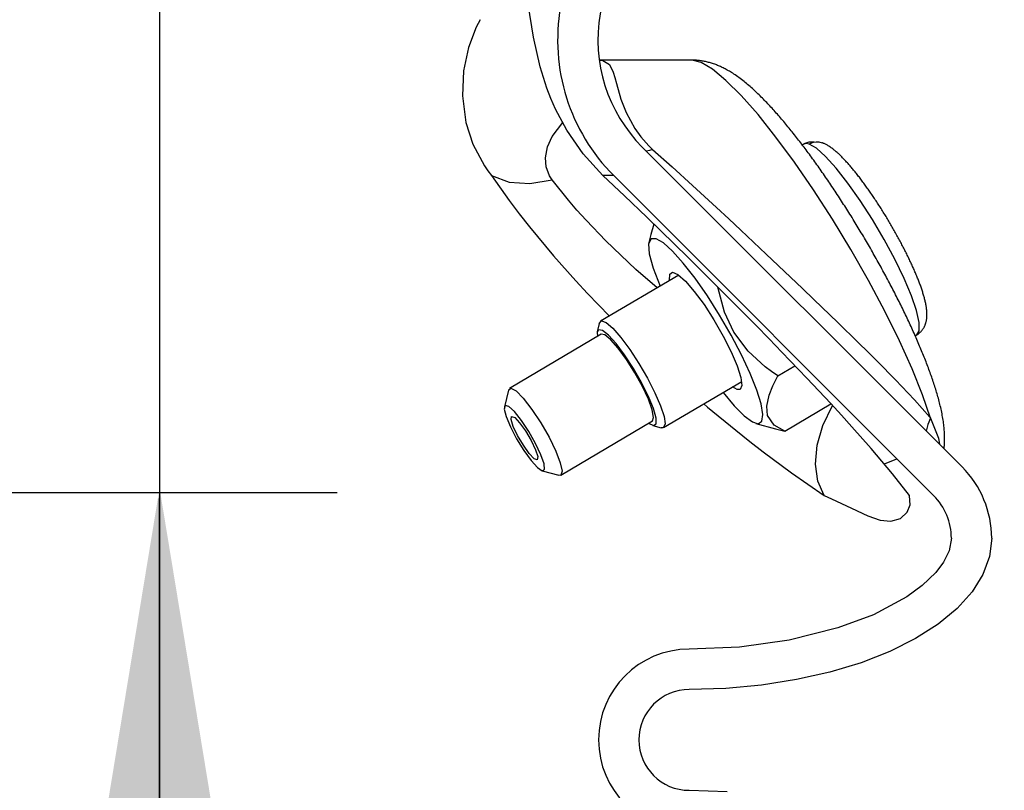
# Model space of a CAD drawing. Extents: x -1276 to 451, y 2026 to 3394.
# Tile 25 of 104: x -681.42 to -678.98, y 3187.4 to 3189.31. Entities that reach past the tile are written whole.
import ezdxf

# ---------------------------------------------------------------- set-up
doc = ezdxf.new("R2010")
doc.units = 0
doc.header["$MEASUREMENT"] = 0
for name, color, linetype in [('CONCRETE-HATCH', 2, 'CONTINUOUS'), ('SPILL-BUCKET', 1, 'CONTINUOUS'), ('TEXT', 3, 'CONTINUOUS')]:
    doc.layers.add(name, color=color, linetype=linetype)
doc.styles.add('SIMPLEX', font='simplex')
doc.dimstyles.new('DIM12', dxfattribs={"dimscale": 12, "dimtxt": 0.09375, "dimasz": 0.09375, "dimexe": 0.0625, "dimexo": 0.0625, "dimgap": 0.0625, "dimtad": 1, "dimdec": 4, "dimzin": 3, "dimdsep": 46, "dimlunit": 4, "dimtxsty": 'SIMPLEX', "dimcen": 0, "dimclrd": 3, "dimclre": 3, "dimclrt": 3, "dimadec": 0, "dimazin": 0, "dimtfac": 1, "dimtdec": 4, "dimtmove": 0, "dimatfit": 3, "dimfxl": 1, "dimfrac": 2, "dimtolj": 1, "dimtzin": 3, "dimarcsym": 0})

msp = doc.modelspace()

# ---------------------------------------------------------------- hatches: boundary and pattern name
at = {"layer": 'CONCRETE-HATCH'}
h = msp.add_hatch(dxfattribs=at)
h.set_pattern_fill('AR-CONC', color=256, scale=0.5, angle=360, style=0)
h.set_pattern_definition([(50, (-169.5248, 3316.7772), (3.586301, -0.31376), [0.375, -4.125]), (355, (-169.5248, 3316.7772), (-0.693757, 3.76096), [0.3, -3.3]), (100.4514, (-169.226, 3316.751), (2.892547, 3.447198), [0.3187, -3.50571]), (46.1842, (-169.5248, 3317.777), (5.336205, -0.827595), [0.5625, -6.1875]), (96.6356, (-169.08, 3317.708), (4.673314, 4.87059), [0.47805, -5.258565]), (351.1842, (-169.525, 3317.777), (4.67331, 4.870593), [0.45, -4.95]), (21, (-169.0248, 3317.5272), (2.984535, -2.013094), [0.375, -4.125]), (326, (-169.0248, 3317.5272), (1.216577, 3.62575), [0.3, -3.3]), (71.4514, (-168.776, 3317.3594), (4.201113, 1.612652), [0.3187, -3.50571]), (37.5, (-169.5248, 3316.7772), (0.0607993, 1.6644693), [0, -3.26, 0, -3.35, 0, -3.3125]), (7.5, (-169.5248, 3316.7772), (1.3153477, 1.9720586), [0, -1.91, 0, -3.185, 0, -1.2625]), (327.5, (-170.6398, 3316.7772), (2.6691122, -0.1127744), [0, -1.25, 0, -3.9, 0, -5.175]), (317.5, (-171.1398, 3316.7772), (2.915931, 0.500525), [0, -1.625, 0, -2.59, 0, -3.675])])
h.paths.add_polyline_path([(-650.5321, 3186.99941), (-651.61549, 3187.77257), (-651.02524, 3190.13437), (-668.90672, 3190.13437), (-679.05607, 3190.13437), (-679.05607, 3189.80869), (-679.65456, 3189.80869), (-679.65456, 3189.17332), (-679.01866, 3188.79958), (-678.55732, 3188.78713), (-678.19573, 3188.50059), (-678.19573, 3188.12684), (-678.19573, 3182.41562), (-652.95427, 3182.41562), (-652.30422, 3185.01671), (-653.37935, 3185.91906)])
h.paths.add_polyline_path([(-676.91105, 3191.28413, 0.0465315), (-677.65073, 3191.35312), (-678.83163, 3191.35312), (-678.83163, 3190.53126), (-679.05607, 3190.53126), (-679.05607, 3190.13437), (-670.8007, 3190.13437)])

# ---------------------------------------------------------------- linework, layer by layer
at = {"layer": 'SPILL-BUCKET', "color": 8, "linetype": 'Continuous'}
for p, q in [((-680.14413, 3189.26522), (-680.15725, 3189.34778)), ((-680.27623, 3189.30845), (-680.28583, 3189.29078)), ((-680.28583, 3189.29078), (-680.30489, 3189.23981)), ((-680.12775, 3189.19171), (-680.14413, 3189.26522)), ((-680.30489, 3189.23981), (-680.31716, 3189.18227)), ((-679.97829, 3189.20859), (-679.98071, 3189.20863)), ((-679.97814, 3189.20859), (-679.97829, 3189.20859)), ((-679.97819, 3189.20828), (-679.97167, 3189.20801)), ((-679.97801, 3189.20859), (-679.97814, 3189.20859)), ((-679.75068, 3189.20859), (-679.97801, 3189.20859)), ((-679.97167, 3189.20801), (-679.95573, 3189.19797)), ((-679.72845, 3189.20295), (-679.75068, 3189.20859)), ((-679.74922, 3189.20858), (-679.75068, 3189.20859)), ((-679.74777, 3189.20856), (-679.74922, 3189.20858)), ((-679.74523, 3189.20849), (-679.74777, 3189.20856)), ((-679.74271, 3189.20837), (-679.74523, 3189.20849)), ((-679.74018, 3189.20822), (-679.74271, 3189.20837)), ((-679.73766, 3189.20803), (-679.74018, 3189.20822)), ((-679.73513, 3189.20779), (-679.73766, 3189.20803)), ((-680.11097, 3189.13909), (-680.12775, 3189.19171)), ((-679.95573, 3189.19797), (-679.94625, 3189.17876)), ((-679.73262, 3189.20752), (-679.73513, 3189.20779)), ((-679.73009, 3189.2072), (-679.73262, 3189.20752)), ((-679.72759, 3189.20684), (-679.73009, 3189.2072)), ((-679.70035, 3189.18615), (-679.72845, 3189.20295)), ((-679.72507, 3189.20645), (-679.72759, 3189.20684)), ((-679.72257, 3189.20601), (-679.72507, 3189.20645)), ((-679.72005, 3189.20553), (-679.72257, 3189.20601)), ((-679.71755, 3189.20501), (-679.72005, 3189.20553)), ((-679.71503, 3189.20445), (-679.71755, 3189.20501)), ((-679.71254, 3189.20386), (-679.71503, 3189.20445)), ((-679.71002, 3189.20322), (-679.71254, 3189.20386)), ((-679.70752, 3189.20254), (-679.71002, 3189.20322)), ((-679.70499, 3189.20181), (-679.70752, 3189.20254)), ((-679.70249, 3189.20105), (-679.70499, 3189.20181)), ((-679.69994, 3189.20024), (-679.70249, 3189.20105)), ((-679.66699, 3189.15857), (-679.70035, 3189.18615)), ((-679.69743, 3189.19939), (-679.69994, 3189.20024)), ((-679.69487, 3189.19849), (-679.69743, 3189.19939)), ((-679.69234, 3189.19756), (-679.69487, 3189.19849)), ((-679.69001, 3189.19666), (-679.69234, 3189.19756)), ((-679.68772, 3189.19575), (-679.69001, 3189.19666)), ((-679.68537, 3189.19478), (-679.68772, 3189.19575)), ((-679.68305, 3189.19378), (-679.68537, 3189.19478)), ((-679.68067, 3189.19272), (-679.68305, 3189.19378)), ((-679.67832, 3189.19164), (-679.68067, 3189.19272)), ((-679.6759, 3189.1905), (-679.67832, 3189.19164)), ((-679.67351, 3189.18933), (-679.6759, 3189.1905)), ((-679.67104, 3189.18807), (-679.67351, 3189.18933)), ((-679.66859, 3189.1868), (-679.67104, 3189.18807)), ((-679.66606, 3189.18544), (-679.66859, 3189.1868)), ((-679.66355, 3189.18406), (-679.66606, 3189.18544)), ((-679.66094, 3189.18257), (-679.66355, 3189.18406)), ((-680.31716, 3189.18227), (-680.32017, 3189.12015)), ((-679.94625, 3189.17876), (-679.94225, 3189.16566)), ((-679.94225, 3189.16566), (-679.93822, 3189.15059)), ((-679.65836, 3189.18107), (-679.66094, 3189.18257)), ((-679.65566, 3189.17945), (-679.65836, 3189.18107)), ((-679.653, 3189.17781), (-679.65566, 3189.17945)), ((-679.65021, 3189.17604), (-679.653, 3189.17781)), ((-679.64746, 3189.17425), (-679.65021, 3189.17604)), ((-679.64426, 3189.17212), (-679.64746, 3189.17425)), ((-679.64109, 3189.16995), (-679.64426, 3189.17212)), ((-679.63788, 3189.16769), (-679.64109, 3189.16995)), ((-679.63469, 3189.16539), (-679.63788, 3189.16769)), ((-679.63151, 3189.16303), (-679.63469, 3189.16539)), ((-679.62835, 3189.16064), (-679.63151, 3189.16303)), ((-679.62524, 3189.15823), (-679.62835, 3189.16064)), ((-680.1011, 3189.11379), (-680.11097, 3189.13909)), ((-679.93822, 3189.15059), (-679.92712, 3189.11205)), ((-679.62909, 3189.1208), (-679.66699, 3189.15857)), ((-679.62214, 3189.15578), (-679.62524, 3189.15823)), ((-679.6191, 3189.15333), (-679.62214, 3189.15578)), ((-679.61608, 3189.15084), (-679.6191, 3189.15333)), ((-679.61311, 3189.14835), (-679.61608, 3189.15084)), ((-679.61015, 3189.14583), (-679.61311, 3189.14835)), ((-679.60725, 3189.14332), (-679.61015, 3189.14583)), ((-679.60435, 3189.14077), (-679.60725, 3189.14332)), ((-679.6015, 3189.13823), (-679.60435, 3189.14077)), ((-679.59866, 3189.13565), (-679.6015, 3189.13823)), ((-679.59586, 3189.13308), (-679.59866, 3189.13565)), ((-680.32017, 3189.12015), (-680.31143, 3189.05441)), ((-680.0895, 3189.0876), (-680.1011, 3189.11379)), ((-679.92712, 3189.11205), (-679.91423, 3189.07858)), ((-679.58748, 3189.07367), (-679.62909, 3189.1208)), ((-679.59306, 3189.13047), (-679.59586, 3189.13308)), ((-679.5903, 3189.12786), (-679.59306, 3189.13047)), ((-679.58753, 3189.12522), (-679.5903, 3189.12786)), ((-679.58481, 3189.12258), (-679.58753, 3189.12522)), ((-679.58207, 3189.11991), (-679.58481, 3189.12258)), ((-679.57937, 3189.11724), (-679.58207, 3189.11991)), ((-679.57666, 3189.11453), (-679.57937, 3189.11724)), ((-679.57398, 3189.11182), (-679.57666, 3189.11453)), ((-679.57129, 3189.10907), (-679.57398, 3189.11182)), ((-680.06159, 3189.03536), (-680.0895, 3189.0876)), ((-679.56862, 3189.10632), (-679.57129, 3189.10907)), ((-679.56595, 3189.10354), (-679.56862, 3189.10632)), ((-679.5633, 3189.10075), (-679.56595, 3189.10354)), ((-679.56064, 3189.09793), (-679.5633, 3189.10075)), ((-679.55799, 3189.0951), (-679.56064, 3189.09793)), ((-679.55534, 3189.09224), (-679.55799, 3189.0951)), ((-679.5527, 3189.08937), (-679.55534, 3189.09224)), ((-679.55005, 3189.08646), (-679.5527, 3189.08937)), ((-679.54742, 3189.08355), (-679.55005, 3189.08646)), ((-679.91423, 3189.07858), (-679.89309, 3189.03956)), ((-679.54307, 3189.01819), (-679.58748, 3189.07367)), ((-679.54478, 3189.0806), (-679.54742, 3189.08355)), ((-679.54215, 3189.07764), (-679.54478, 3189.0806)), ((-679.53951, 3189.07465), (-679.54215, 3189.07764)), ((-679.53688, 3189.07166), (-679.53951, 3189.07465)), ((-679.53424, 3189.06862), (-679.53688, 3189.07166)), ((-679.53161, 3189.06558), (-679.53424, 3189.06862)), ((-679.52898, 3189.06251), (-679.53161, 3189.06558)), ((-679.52635, 3189.05942), (-679.52898, 3189.06251)), ((-680.31143, 3189.05441), (-680.29386, 3189.00023)), ((-680.09743, 3189.01921), (-680.07157, 3189.05404)), ((-679.89309, 3189.03956), (-679.87788, 3189.01845)), ((-679.52371, 3189.0563), (-679.52635, 3189.05942)), ((-679.52108, 3189.05317), (-679.52371, 3189.0563)), ((-679.51844, 3189.05001), (-679.52108, 3189.05317)), ((-679.5158, 3189.04684), (-679.51844, 3189.05001)), ((-679.51316, 3189.04363), (-679.5158, 3189.04684)), ((-679.51053, 3189.04042), (-679.51316, 3189.04363)), ((-679.50788, 3189.03717), (-679.51053, 3189.04042)), ((-679.50524, 3189.03391), (-679.50788, 3189.03717)), ((-680.10885, 3188.99401), (-680.09743, 3189.01921)), ((-680.02083, 3188.97641), (-680.06159, 3189.03536)), ((-679.87788, 3189.01845), (-679.85803, 3188.99638)), ((-679.49682, 3188.95558), (-679.54307, 3189.01819)), ((-679.5026, 3189.03062), (-679.50524, 3189.03391)), ((-679.49996, 3189.02732), (-679.5026, 3189.03062)), ((-679.49731, 3189.02399), (-679.49996, 3189.02732)), ((-679.49466, 3189.02065), (-679.49731, 3189.02399)), ((-679.49201, 3189.01728), (-679.49466, 3189.02065)), ((-679.48936, 3189.01389), (-679.49201, 3189.01728)), ((-679.48671, 3189.01048), (-679.48936, 3189.01389)), ((-680.29386, 3189.00023), (-680.26532, 3188.94688)), ((-680.11418, 3188.96633), (-680.10885, 3188.99401)), ((-679.85803, 3188.99638), (-679.84858, 3188.98751)), ((-679.48406, 3189.00705), (-679.48671, 3189.01048)), ((-679.4814, 3189.0036), (-679.48406, 3189.00705)), ((-679.47874, 3189.00013), (-679.4814, 3189.0036)), ((-679.47608, 3188.99664), (-679.47874, 3189.00013)), ((-679.47394, 3189.00079), (-679.4776, 3188.99863)), ((-679.47343, 3188.99313), (-679.47608, 3188.99664)), ((-679.47391, 3189.00081), (-679.47394, 3189.00079)), ((-679.47381, 3189.00085), (-679.47393, 3189.00078)), ((-679.47389, 3189.00082), (-679.47391, 3189.00081)), ((-679.4682, 3189.00224), (-679.47389, 3189.00082)), ((-679.4737, 3189.00094), (-679.47389, 3189.00082)), ((-679.47369, 3189.00092), (-679.47381, 3189.00085)), ((-679.46141, 3189.00551), (-679.4737, 3189.00094)), ((-679.47076, 3188.9896), (-679.47343, 3188.99313)), ((-679.46811, 3188.98605), (-679.47076, 3188.9896)), ((-679.46091, 3189.00082), (-679.4682, 3189.00224)), ((-679.44825, 3189.00564), (-679.46141, 3189.00551)), ((-679.46091, 3189.00082), (-679.45622, 3189.00318)), ((-679.44288, 3188.99031), (-679.46091, 3189.00082)), ((-679.45622, 3189.00318), (-679.45007, 3189.00517)), ((-679.45007, 3189.00517), (-679.44351, 3189.0061)), ((-679.44792, 3189.00552), (-679.44825, 3189.00564)), ((-679.44351, 3189.0061), (-679.43706, 3189.00589)), ((-679.42012, 3188.96998), (-679.44288, 3188.99031)), ((-679.43706, 3189.00589), (-679.42835, 3189.00368)), ((-679.42808, 3189.00371), (-679.42831, 3189.00379)), ((-679.42784, 3189.00363), (-679.42808, 3189.00371)), ((-679.42635, 3189.00306), (-679.42784, 3189.00363)), ((-679.42489, 3189.00245), (-679.42635, 3189.00306)), ((-679.42335, 3189.00177), (-679.42489, 3189.00245)), ((-679.42184, 3189.00107), (-679.42335, 3189.00177)), ((-679.42023, 3189.00028), (-679.42184, 3189.00107)), ((-679.41865, 3188.99946), (-679.42023, 3189.00028)), ((-679.41696, 3188.99855), (-679.41865, 3188.99946)), ((-679.4153, 3188.99761), (-679.41696, 3188.99855)), ((-679.41355, 3188.99657), (-679.4153, 3188.99761)), ((-679.41181, 3188.99549), (-679.41355, 3188.99657)), ((-679.40986, 3188.99423), (-679.41181, 3188.99549)), ((-679.40793, 3188.99292), (-679.40986, 3188.99423)), ((-679.40604, 3188.9916), (-679.40793, 3188.99292)), ((-679.40416, 3188.99023), (-679.40604, 3188.9916)), ((-679.40233, 3188.98885), (-679.40416, 3188.99023)), ((-679.4005, 3188.98743), (-679.40233, 3188.98885)), ((-680.11239, 3188.94413), (-680.11418, 3188.96633)), ((-679.97204, 3188.92261), (-680.02083, 3188.97641)), ((-679.85656, 3188.98489), (-679.86419, 3188.9831)), ((-679.84858, 3188.98751), (-679.85656, 3188.98489)), ((-679.84858, 3188.98751), (-679.8002, 3188.94406)), ((-679.46544, 3188.98248), (-679.46811, 3188.98605)), ((-679.46278, 3188.9789), (-679.46544, 3188.98248)), ((-679.46011, 3188.97529), (-679.46278, 3188.9789)), ((-679.45745, 3188.97166), (-679.46011, 3188.97529)), ((-679.45478, 3188.96802), (-679.45745, 3188.97166)), ((-679.45212, 3188.96436), (-679.45478, 3188.96802)), ((-679.44945, 3188.96068), (-679.45212, 3188.96436)), ((-679.39362, 3188.94073), (-679.42012, 3188.96998)), ((-679.39871, 3188.986), (-679.4005, 3188.98743)), ((-679.39692, 3188.98454), (-679.39871, 3188.986)), ((-679.39517, 3188.98307), (-679.39692, 3188.98454)), ((-679.39341, 3188.98156), (-679.39517, 3188.98307)), ((-679.39168, 3188.98004), (-679.39341, 3188.98156)), ((-679.38995, 3188.97848), (-679.39168, 3188.98004)), ((-679.38824, 3188.97692), (-679.38995, 3188.97848)), ((-679.38652, 3188.97532), (-679.38824, 3188.97692)), ((-679.38481, 3188.9737), (-679.38652, 3188.97532)), ((-679.3831, 3188.97205), (-679.38481, 3188.9737)), ((-679.38141, 3188.97039), (-679.3831, 3188.97205)), ((-679.3797, 3188.96869), (-679.38141, 3188.97039)), ((-679.378, 3188.96698), (-679.3797, 3188.96869)), ((-679.3763, 3188.96523), (-679.378, 3188.96698)), ((-679.3746, 3188.96347), (-679.3763, 3188.96523)), ((-680.26532, 3188.94688), (-680.25683, 3188.93461)), ((-680.10406, 3188.9221), (-680.11239, 3188.94413)), ((-679.8002, 3188.94406), (-679.74976, 3188.89803)), ((-679.44975, 3188.8872), (-679.49682, 3188.95558)), ((-679.44679, 3188.95698), (-679.44945, 3188.96068)), ((-679.44412, 3188.95327), (-679.44679, 3188.95698)), ((-679.44145, 3188.94954), (-679.44412, 3188.95327)), ((-679.43878, 3188.94579), (-679.44145, 3188.94954)), ((-679.43612, 3188.94202), (-679.43878, 3188.94579)), ((-679.43345, 3188.93824), (-679.43612, 3188.94202)), ((-679.36454, 3188.90382), (-679.39362, 3188.94073)), ((-679.37289, 3188.96167), (-679.3746, 3188.96347)), ((-679.37119, 3188.95986), (-679.37289, 3188.96167)), ((-679.36948, 3188.95801), (-679.37119, 3188.95986)), ((-679.36777, 3188.95614), (-679.36948, 3188.95801)), ((-679.36605, 3188.95425), (-679.36777, 3188.95614)), ((-679.36434, 3188.95233), (-679.36605, 3188.95425)), ((-679.36261, 3188.95038), (-679.36434, 3188.95233)), ((-679.36089, 3188.94842), (-679.36261, 3188.95038)), ((-679.35916, 3188.94642), (-679.36089, 3188.94842)), ((-679.35743, 3188.9444), (-679.35916, 3188.94642)), ((-679.35569, 3188.94236), (-679.35743, 3188.9444)), ((-679.35395, 3188.94029), (-679.35569, 3188.94236)), ((-679.3522, 3188.9382), (-679.35395, 3188.94029)), ((-680.25683, 3188.93461), (-680.24769, 3188.92261)), ((-680.24769, 3188.92261), (-680.20425, 3188.86076)), ((-680.24769, 3188.92261), (-680.20422, 3188.90621)), ((-680.10106, 3188.91713), (-680.10406, 3188.9221)), ((-680.09762, 3188.91223), (-680.10106, 3188.91713)), ((-679.95178, 3188.92261), (-679.97204, 3188.92261)), ((-679.91818, 3188.87212), (-679.97204, 3188.92261)), ((-679.94502, 3188.92261), (-679.95178, 3188.92261)), ((-679.43079, 3188.93444), (-679.43345, 3188.93824)), ((-679.42812, 3188.93063), (-679.43079, 3188.93444)), ((-679.42545, 3188.9268), (-679.42812, 3188.93063)), ((-679.42279, 3188.92295), (-679.42545, 3188.9268)), ((-679.42013, 3188.91909), (-679.42279, 3188.92295)), ((-679.41747, 3188.91521), (-679.42013, 3188.91909)), ((-679.41481, 3188.91132), (-679.41747, 3188.91521)), ((-679.35045, 3188.93608), (-679.3522, 3188.9382)), ((-679.3487, 3188.93394), (-679.35045, 3188.93608)), ((-679.34694, 3188.93177), (-679.3487, 3188.93394)), ((-679.34518, 3188.92958), (-679.34694, 3188.93177)), ((-679.34341, 3188.92738), (-679.34518, 3188.92958)), ((-679.34164, 3188.92514), (-679.34341, 3188.92738)), ((-679.33987, 3188.92289), (-679.34164, 3188.92514)), ((-679.33809, 3188.9206), (-679.33987, 3188.92289)), ((-679.33631, 3188.9183), (-679.33809, 3188.9206)), ((-679.33453, 3188.91598), (-679.33631, 3188.9183)), ((-679.33274, 3188.91363), (-679.33453, 3188.91598)), ((-680.20422, 3188.90621), (-680.15295, 3188.90267)), ((-680.15295, 3188.90267), (-680.09762, 3188.91223)), ((-680.05719, 3188.86165), (-680.09762, 3188.91223)), ((-679.74976, 3188.89803), (-679.69039, 3188.84318)), ((-679.41215, 3188.90741), (-679.41481, 3188.91132)), ((-679.40949, 3188.90349), (-679.41215, 3188.90741)), ((-679.40683, 3188.89956), (-679.40949, 3188.90349)), ((-679.40418, 3188.89561), (-679.40683, 3188.89956)), ((-679.40153, 3188.89164), (-679.40418, 3188.89561)), ((-679.39888, 3188.88767), (-679.40153, 3188.89164)), ((-679.33414, 3188.86085), (-679.36454, 3188.90382)), ((-679.33095, 3188.91127), (-679.33274, 3188.91363)), ((-679.32916, 3188.90888), (-679.33095, 3188.91127)), ((-679.32737, 3188.90647), (-679.32916, 3188.90888)), ((-679.32557, 3188.90405), (-679.32737, 3188.90647)), ((-679.32377, 3188.9016), (-679.32557, 3188.90405)), ((-679.32197, 3188.89913), (-679.32377, 3188.9016)), ((-679.32017, 3188.89664), (-679.32197, 3188.89913)), ((-679.31836, 3188.89414), (-679.32017, 3188.89664)), ((-679.31656, 3188.89161), (-679.31836, 3188.89414)), ((-679.31475, 3188.88907), (-679.31656, 3188.89161)), ((-679.86329, 3188.81969), (-679.91818, 3188.87212)), ((-679.40286, 3188.81454), (-679.44975, 3188.8872)), ((-679.39624, 3188.88368), (-679.39888, 3188.88767)), ((-679.39359, 3188.87968), (-679.39624, 3188.88368)), ((-679.39095, 3188.87566), (-679.39359, 3188.87968)), ((-679.38831, 3188.87164), (-679.39095, 3188.87566)), ((-679.38568, 3188.8676), (-679.38831, 3188.87164)), ((-679.38305, 3188.86355), (-679.38568, 3188.8676)), ((-679.31295, 3188.88651), (-679.31475, 3188.88907)), ((-679.31114, 3188.88393), (-679.31295, 3188.88651)), ((-679.30933, 3188.88134), (-679.31114, 3188.88393)), ((-679.30753, 3188.87873), (-679.30933, 3188.88134)), ((-679.30572, 3188.8761), (-679.30753, 3188.87873)), ((-679.30391, 3188.87346), (-679.30572, 3188.8761)), ((-679.30211, 3188.8708), (-679.30391, 3188.87346)), ((-679.3003, 3188.86813), (-679.30211, 3188.8708)), ((-679.2985, 3188.86544), (-679.3003, 3188.86813)), ((-680.20425, 3188.86076), (-680.17973, 3188.82814)), ((-680.0362, 3188.83727), (-680.05719, 3188.86165)), ((-679.69039, 3188.84318), (-679.66015, 3188.81501)), ((-679.38042, 3188.85949), (-679.38305, 3188.86355)), ((-679.3778, 3188.85542), (-679.38042, 3188.85949)), ((-679.37518, 3188.85133), (-679.3778, 3188.85542)), ((-679.37256, 3188.84724), (-679.37518, 3188.85133)), ((-679.36995, 3188.84314), (-679.37256, 3188.84724)), ((-679.36734, 3188.83902), (-679.36995, 3188.84314)), ((-679.30374, 3188.81369), (-679.33414, 3188.86085)), ((-679.2967, 3188.86274), (-679.2985, 3188.86544)), ((-679.2949, 3188.86002), (-679.2967, 3188.86274)), ((-679.2931, 3188.8573), (-679.2949, 3188.86002)), ((-679.2913, 3188.85456), (-679.2931, 3188.8573)), ((-679.28951, 3188.8518), (-679.2913, 3188.85456)), ((-679.28772, 3188.84904), (-679.28951, 3188.8518)), ((-679.28594, 3188.84626), (-679.28772, 3188.84904)), ((-679.28415, 3188.84347), (-679.28594, 3188.84626)), ((-679.28237, 3188.84068), (-679.28415, 3188.84347)), ((-680.17973, 3188.82814), (-680.15409, 3188.79542)), ((-680.01341, 3188.81195), (-680.0362, 3188.83727)), ((-679.79425, 3188.7526), (-679.86329, 3188.81969)), ((-679.36474, 3188.8349), (-679.36734, 3188.83902)), ((-679.36214, 3188.83077), (-679.36474, 3188.8349)), ((-679.35955, 3188.82663), (-679.36214, 3188.83077)), ((-679.35696, 3188.82248), (-679.35955, 3188.82663)), ((-679.35437, 3188.81832), (-679.35696, 3188.82248)), ((-679.3518, 3188.81415), (-679.35437, 3188.81832)), ((-679.2806, 3188.83787), (-679.28237, 3188.84068)), ((-679.27883, 3188.83505), (-679.2806, 3188.83787)), ((-679.27707, 3188.83223), (-679.27883, 3188.83505)), ((-679.27531, 3188.82939), (-679.27707, 3188.83223)), ((-679.27355, 3188.82655), (-679.27531, 3188.82939)), ((-679.2718, 3188.82369), (-679.27355, 3188.82655)), ((-679.27005, 3188.82084), (-679.2718, 3188.82369)), ((-679.26832, 3188.81797), (-679.27005, 3188.82084)), ((-679.26659, 3188.8151), (-679.26832, 3188.81797)), ((-680.15409, 3188.79542), (-680.09422, 3188.72337)), ((-679.96455, 3188.76094), (-680.01341, 3188.81195)), ((-679.84558, 3188.80247), (-679.85341, 3188.77655)), ((-679.66015, 3188.81501), (-679.63037, 3188.78716)), ((-679.35719, 3188.73919), (-679.40286, 3188.81454)), ((-679.34922, 3188.80998), (-679.3518, 3188.81415)), ((-679.34666, 3188.8058), (-679.34922, 3188.80998)), ((-679.3441, 3188.80161), (-679.34666, 3188.8058)), ((-679.34154, 3188.79741), (-679.3441, 3188.80161)), ((-679.339, 3188.79321), (-679.34154, 3188.79741)), ((-679.33645, 3188.789), (-679.339, 3188.79321)), ((-679.27465, 3188.76438), (-679.30374, 3188.81369)), ((-679.26486, 3188.81222), (-679.26659, 3188.8151)), ((-679.26314, 3188.80934), (-679.26486, 3188.81222)), ((-679.26143, 3188.80645), (-679.26314, 3188.80934)), ((-679.25973, 3188.80356), (-679.26143, 3188.80645)), ((-679.25803, 3188.80066), (-679.25973, 3188.80356)), ((-679.25634, 3188.79777), (-679.25803, 3188.80066)), ((-679.25467, 3188.79486), (-679.25634, 3188.79777)), ((-679.253, 3188.79196), (-679.25467, 3188.79486)), ((-679.85341, 3188.77655), (-679.85864, 3188.75365)), ((-679.63037, 3188.78716), (-679.56698, 3188.72754)), ((-679.33392, 3188.78479), (-679.33645, 3188.789)), ((-679.33139, 3188.78057), (-679.33392, 3188.78479)), ((-679.32887, 3188.77634), (-679.33139, 3188.78057)), ((-679.32636, 3188.77211), (-679.32887, 3188.77634)), ((-679.32385, 3188.76787), (-679.32636, 3188.77211)), ((-679.25133, 3188.78905), (-679.253, 3188.79196)), ((-679.24968, 3188.78614), (-679.25133, 3188.78905)), ((-679.24804, 3188.78323), (-679.24968, 3188.78614)), ((-679.24641, 3188.78033), (-679.24804, 3188.78323)), ((-679.24478, 3188.77741), (-679.24641, 3188.78033)), ((-679.24317, 3188.77451), (-679.24478, 3188.77741)), ((-679.24157, 3188.77159), (-679.24317, 3188.77451)), ((-679.23998, 3188.76869), (-679.24157, 3188.77159)), ((-679.2384, 3188.76578), (-679.23998, 3188.76869)), ((-679.89016, 3188.69005), (-679.96455, 3188.76094)), ((-679.85234, 3188.76614), (-679.85864, 3188.75365)), ((-679.85864, 3188.75365), (-679.8569, 3188.72889)), ((-679.84005, 3188.76626), (-679.85234, 3188.76614)), ((-679.82206, 3188.7558), (-679.84005, 3188.76626)), ((-679.79922, 3188.73523), (-679.82206, 3188.7558)), ((-679.76142, 3188.72032), (-679.79425, 3188.7526)), ((-679.32136, 3188.76363), (-679.32385, 3188.76787)), ((-679.31887, 3188.75939), (-679.32136, 3188.76363)), ((-679.31638, 3188.75514), (-679.31887, 3188.75939)), ((-679.31391, 3188.75089), (-679.31638, 3188.75514)), ((-679.31144, 3188.74663), (-679.31391, 3188.75089)), ((-679.30899, 3188.74238), (-679.31144, 3188.74663)), ((-679.24813, 3188.71507), (-679.27465, 3188.76438)), ((-679.23683, 3188.76288), (-679.2384, 3188.76578)), ((-679.23527, 3188.75998), (-679.23683, 3188.76288)), ((-679.23373, 3188.75708), (-679.23527, 3188.75998)), ((-679.23219, 3188.75418), (-679.23373, 3188.75708)), ((-679.23067, 3188.7513), (-679.23219, 3188.75418)), ((-679.22916, 3188.74841), (-679.23067, 3188.7513)), ((-679.22767, 3188.74553), (-679.22916, 3188.74841)), ((-679.22619, 3188.74265), (-679.22767, 3188.74553)), ((-680.09422, 3188.72337), (-680.03914, 3188.6614)), ((-679.8569, 3188.72889), (-679.84722, 3188.69326)), ((-679.77258, 3188.70551), (-679.79922, 3188.73523)), ((-679.72802, 3188.68726), (-679.76142, 3188.72032)), ((-679.56698, 3188.72754), (-679.50702, 3188.67074)), ((-679.31374, 3188.66277), (-679.35719, 3188.73919)), ((-679.30654, 3188.73812), (-679.30899, 3188.74238)), ((-679.3041, 3188.73386), (-679.30654, 3188.73812)), ((-679.30167, 3188.72959), (-679.3041, 3188.73386)), ((-679.29925, 3188.72533), (-679.30167, 3188.72959)), ((-679.29684, 3188.72106), (-679.29925, 3188.72533)), ((-679.29444, 3188.71679), (-679.29684, 3188.72106)), ((-679.22472, 3188.73978), (-679.22619, 3188.74265)), ((-679.22326, 3188.73692), (-679.22472, 3188.73978)), ((-679.22182, 3188.73406), (-679.22326, 3188.73692)), ((-679.22039, 3188.73121), (-679.22182, 3188.73406)), ((-679.21898, 3188.72837), (-679.22039, 3188.73121)), ((-679.21758, 3188.72553), (-679.21898, 3188.72837)), ((-679.21619, 3188.72271), (-679.21758, 3188.72553)), ((-679.21482, 3188.71989), (-679.21619, 3188.72271)), ((-679.21347, 3188.71708), (-679.21482, 3188.71989)), ((-679.74338, 3188.66801), (-679.77258, 3188.70551)), ((-679.29204, 3188.71252), (-679.29444, 3188.71679)), ((-679.28966, 3188.70825), (-679.29204, 3188.71252)), ((-679.28729, 3188.70398), (-679.28966, 3188.70825)), ((-679.28493, 3188.69971), (-679.28729, 3188.70398)), ((-679.28258, 3188.69544), (-679.28493, 3188.69971)), ((-679.28024, 3188.69118), (-679.28258, 3188.69544)), ((-679.22535, 3188.66789), (-679.24813, 3188.71507)), ((-679.21213, 3188.71428), (-679.21347, 3188.71708)), ((-679.21081, 3188.71149), (-679.21213, 3188.71428)), ((-679.2095, 3188.70871), (-679.21081, 3188.71149)), ((-679.20821, 3188.70594), (-679.2095, 3188.70871)), ((-679.20694, 3188.70319), (-679.20821, 3188.70594)), ((-679.20568, 3188.70044), (-679.20694, 3188.70319)), ((-679.20444, 3188.6977), (-679.20568, 3188.70044)), ((-679.20321, 3188.69498), (-679.20444, 3188.6977)), ((-679.78386, 3188.67617), (-679.97758, 3188.56161)), ((-679.83747, 3188.64447), (-679.89016, 3188.69005)), ((-679.84722, 3188.69326), (-679.83016, 3188.64878)), ((-679.80649, 3188.66279), (-679.80612, 3188.67843)), ((-679.80612, 3188.67843), (-679.79909, 3188.68351)), ((-679.79909, 3188.68351), (-679.78592, 3188.67767)), ((-679.78592, 3188.67767), (-679.76759, 3188.66132)), ((-679.66198, 3188.62126), (-679.72802, 3188.68726)), ((-679.27791, 3188.68691), (-679.28024, 3188.69118)), ((-679.27559, 3188.68264), (-679.27791, 3188.68691)), ((-679.27328, 3188.67837), (-679.27559, 3188.68264)), ((-679.27099, 3188.67411), (-679.27328, 3188.67837)), ((-679.2687, 3188.66985), (-679.27099, 3188.67411)), ((-679.202, 3188.69227), (-679.20321, 3188.69498)), ((-679.20081, 3188.68957), (-679.202, 3188.69227)), ((-679.19964, 3188.68688), (-679.20081, 3188.68957)), ((-679.19848, 3188.68421), (-679.19964, 3188.68688)), ((-679.19734, 3188.68155), (-679.19848, 3188.68421)), ((-679.19622, 3188.6789), (-679.19734, 3188.68155)), ((-679.19512, 3188.67627), (-679.19622, 3188.6789)), ((-679.19404, 3188.67365), (-679.19512, 3188.67627)), ((-679.19297, 3188.67105), (-679.19404, 3188.67365)), ((-679.19193, 3188.66846), (-679.19297, 3188.67105)), ((-680.03914, 3188.6614), (-680.01005, 3188.63003)), ((-679.76759, 3188.66132), (-679.74549, 3188.6357)), ((-679.71297, 3188.62448), (-679.74338, 3188.66801)), ((-679.50702, 3188.67074), (-679.4774, 3188.64253)), ((-679.27343, 3188.58696), (-679.31374, 3188.66277)), ((-679.26643, 3188.66559), (-679.2687, 3188.66985)), ((-679.26417, 3188.66134), (-679.26643, 3188.66559)), ((-679.26192, 3188.65709), (-679.26417, 3188.66134)), ((-679.25968, 3188.65284), (-679.26192, 3188.65709)), ((-679.25746, 3188.64859), (-679.25968, 3188.65284)), ((-679.25525, 3188.64435), (-679.25746, 3188.64859)), ((-679.20728, 3188.62489), (-679.22535, 3188.66789)), ((-679.1909, 3188.66588), (-679.19193, 3188.66846)), ((-679.18989, 3188.66332), (-679.1909, 3188.66588)), ((-679.1889, 3188.66077), (-679.18989, 3188.66332)), ((-679.18793, 3188.65824), (-679.1889, 3188.66077)), ((-679.18698, 3188.65572), (-679.18793, 3188.65824)), ((-679.18605, 3188.65321), (-679.18698, 3188.65572)), ((-679.18513, 3188.65072), (-679.18605, 3188.65321)), ((-679.18424, 3188.64825), (-679.18513, 3188.65072)), ((-679.18337, 3188.64578), (-679.18424, 3188.64825)), ((-680.01005, 3188.63003), (-679.95595, 3188.57431)), ((-679.74549, 3188.6357), (-679.72128, 3188.60273)), ((-679.68275, 3188.57692), (-679.71297, 3188.62448)), ((-679.67088, 3188.58385), (-679.68667, 3188.6457)), ((-679.4774, 3188.64253), (-679.44877, 3188.61517)), ((-679.25305, 3188.64012), (-679.25525, 3188.64435)), ((-679.25086, 3188.63588), (-679.25305, 3188.64012)), ((-679.24869, 3188.63165), (-679.25086, 3188.63588)), ((-679.24653, 3188.62743), (-679.24869, 3188.63165)), ((-679.24438, 3188.62321), (-679.24653, 3188.62743)), ((-679.24225, 3188.619), (-679.24438, 3188.62321)), ((-679.19472, 3188.58794), (-679.20728, 3188.62489)), ((-679.18251, 3188.64334), (-679.18337, 3188.64578)), ((-679.18168, 3188.64089), (-679.18251, 3188.64334)), ((-679.18087, 3188.63848), (-679.18168, 3188.64089)), ((-679.18008, 3188.63606), (-679.18087, 3188.63848)), ((-679.17931, 3188.63367), (-679.18008, 3188.63606)), ((-679.17856, 3188.63127), (-679.17931, 3188.63367)), ((-679.17783, 3188.62891), (-679.17856, 3188.63127)), ((-679.17712, 3188.62653), (-679.17783, 3188.62891)), ((-679.17644, 3188.62418), (-679.17712, 3188.62653)), ((-679.17577, 3188.62182), (-679.17644, 3188.62418)), ((-679.72128, 3188.60273), (-679.69675, 3188.56487)), ((-679.59239, 3188.5508), (-679.66198, 3188.62126)), ((-679.44877, 3188.61517), (-679.39001, 3188.55861)), ((-679.24013, 3188.61479), (-679.24225, 3188.619)), ((-679.23802, 3188.61059), (-679.24013, 3188.61479)), ((-679.23593, 3188.6064), (-679.23802, 3188.61059)), ((-679.23385, 3188.60221), (-679.23593, 3188.6064)), ((-679.23179, 3188.59803), (-679.23385, 3188.60221)), ((-679.22974, 3188.59385), (-679.23179, 3188.59803)), ((-679.17514, 3188.61949), (-679.17577, 3188.62182)), ((-679.17452, 3188.61714), (-679.17514, 3188.61949)), ((-679.17393, 3188.61481), (-679.17452, 3188.61714)), ((-679.17335, 3188.61247), (-679.17393, 3188.61481)), ((-679.17281, 3188.61015), (-679.17335, 3188.61247)), ((-679.17228, 3188.6078), (-679.17281, 3188.61015)), ((-679.17179, 3188.60547), (-679.17228, 3188.6078)), ((-679.17133, 3188.60312), (-679.17179, 3188.60547)), ((-679.17089, 3188.60079), (-679.17133, 3188.60312)), ((-679.17049, 3188.59844), (-679.17089, 3188.60079)), ((-679.17012, 3188.59611), (-679.17049, 3188.59844)), ((-679.65413, 3188.52754), (-679.68275, 3188.57692)), ((-679.64737, 3188.53452), (-679.67088, 3188.58385)), ((-679.23716, 3188.5134), (-679.27343, 3188.58696)), ((-679.2277, 3188.58969), (-679.22974, 3188.59385)), ((-679.22568, 3188.58553), (-679.2277, 3188.58969)), ((-679.22367, 3188.58138), (-679.22568, 3188.58553)), ((-679.22168, 3188.57723), (-679.22367, 3188.58138)), ((-679.21971, 3188.57309), (-679.22168, 3188.57723)), ((-679.1882, 3188.55864), (-679.19472, 3188.58794)), ((-679.16979, 3188.59379), (-679.17012, 3188.59611)), ((-679.1695, 3188.59149), (-679.16979, 3188.59379)), ((-679.16926, 3188.58927), (-679.1695, 3188.59149)), ((-679.16905, 3188.58705), (-679.16926, 3188.58927)), ((-679.1689, 3188.58496), (-679.16905, 3188.58705)), ((-679.16891, 3188.57193), (-679.1688, 3188.57364)), ((-679.16879, 3188.58287), (-679.1689, 3188.58496)), ((-679.1688, 3188.57364), (-679.16873, 3188.57533)), ((-679.16871, 3188.58092), (-679.16879, 3188.58287)), ((-679.16873, 3188.57533), (-679.16869, 3188.57715)), ((-679.16868, 3188.57897), (-679.16871, 3188.58092)), ((-679.16869, 3188.57715), (-679.16868, 3188.57897)), ((-679.98086, 3188.5564), (-679.98578, 3188.53568)), ((-679.98086, 3188.5564), (-679.97517, 3188.56238)), ((-679.97517, 3188.56238), (-679.96369, 3188.55819)), ((-679.96369, 3188.55819), (-679.94729, 3188.54415)), ((-679.69675, 3188.56487), (-679.67376, 3188.52498)), ((-679.56019, 3188.51785), (-679.59239, 3188.5508)), ((-679.39001, 3188.55861), (-679.339, 3188.50892)), ((-679.21775, 3188.56897), (-679.21971, 3188.57309)), ((-679.2158, 3188.56485), (-679.21775, 3188.56897)), ((-679.21387, 3188.56074), (-679.2158, 3188.56485)), ((-679.21196, 3188.55663), (-679.21387, 3188.56074)), ((-679.21006, 3188.55254), (-679.21196, 3188.55663)), ((-679.20818, 3188.54846), (-679.21006, 3188.55254)), ((-679.18802, 3188.53827), (-679.1882, 3188.55864)), ((-679.17523, 3188.54809), (-679.17461, 3188.54933)), ((-679.17461, 3188.54933), (-679.17403, 3188.55061)), ((-679.17403, 3188.55061), (-679.17348, 3188.55188)), ((-679.17348, 3188.55188), (-679.17296, 3188.55319)), ((-679.17296, 3188.55319), (-679.17248, 3188.55449)), ((-679.17248, 3188.55449), (-679.17201, 3188.55583)), ((-679.17201, 3188.55583), (-679.17159, 3188.55716)), ((-679.17159, 3188.55716), (-679.17119, 3188.55854)), ((-679.17119, 3188.55854), (-679.17082, 3188.55991)), ((-679.17082, 3188.55991), (-679.17048, 3188.56133)), ((-679.17048, 3188.56133), (-679.17017, 3188.56273)), ((-679.17017, 3188.56273), (-679.16989, 3188.56421)), ((-679.16989, 3188.56421), (-679.16964, 3188.56566)), ((-679.16964, 3188.56566), (-679.16941, 3188.5672)), ((-679.16941, 3188.5672), (-679.16922, 3188.56872)), ((-679.16922, 3188.56872), (-679.16905, 3188.57033)), ((-679.16905, 3188.57033), (-679.16891, 3188.57193)), ((-679.97641, 3188.5295), (-680.20348, 3188.39522)), ((-679.98283, 3188.54036), (-679.98596, 3188.5348)), ((-679.98596, 3188.5348), (-679.98569, 3188.52401)), ((-679.97324, 3188.539), (-679.98283, 3188.54036)), ((-679.96707, 3188.52792), (-679.97641, 3188.5295)), ((-679.95833, 3188.52734), (-679.97324, 3188.539)), ((-679.95242, 3188.51597), (-679.96707, 3188.52792)), ((-679.93942, 3188.50641), (-679.95833, 3188.52734)), ((-679.94729, 3188.54415), (-679.92725, 3188.52135)), ((-679.67376, 3188.52498), (-679.65403, 3188.48604)), ((-679.62843, 3188.47864), (-679.65413, 3188.52754)), ((-679.61158, 3188.4872), (-679.64737, 3188.53452)), ((-679.20631, 3188.54438), (-679.20818, 3188.54846)), ((-679.20446, 3188.54032), (-679.20631, 3188.54438)), ((-679.20262, 3188.53626), (-679.20446, 3188.54032)), ((-679.2008, 3188.53222), (-679.20262, 3188.53626)), ((-679.199, 3188.52818), (-679.2008, 3188.53222)), ((-679.19722, 3188.52416), (-679.199, 3188.52818)), ((-679.19783, 3188.52554), (-679.19417, 3188.5277)), ((-679.19418, 3188.52772), (-679.19376, 3188.52796)), ((-679.19417, 3188.5277), (-679.18802, 3188.53827)), ((-679.19376, 3188.52796), (-679.19334, 3188.5282)), ((-679.19334, 3188.5282), (-679.1921, 3188.52899)), ((-679.1921, 3188.52899), (-679.19088, 3188.52983)), ((-679.19088, 3188.52983), (-679.1897, 3188.5307)), ((-679.1897, 3188.5307), (-679.18854, 3188.53159)), ((-679.18854, 3188.53159), (-679.18742, 3188.53252)), ((-679.18742, 3188.53252), (-679.18633, 3188.53348)), ((-679.18633, 3188.53348), (-679.18527, 3188.53446)), ((-679.18527, 3188.53446), (-679.18425, 3188.53548)), ((-679.18425, 3188.53548), (-679.18325, 3188.53652)), ((-679.18325, 3188.53652), (-679.1823, 3188.53758)), ((-679.1823, 3188.53758), (-679.18137, 3188.53867)), ((-679.18137, 3188.53867), (-679.18049, 3188.53978)), ((-679.18049, 3188.53978), (-679.17963, 3188.54091)), ((-679.17963, 3188.54091), (-679.17881, 3188.54207)), ((-679.17881, 3188.54207), (-679.17802, 3188.54324)), ((-679.17802, 3188.54324), (-679.17728, 3188.54442)), ((-679.17728, 3188.54442), (-679.17656, 3188.54563)), ((-679.17656, 3188.54563), (-679.17588, 3188.54685)), ((-679.17588, 3188.54685), (-679.17523, 3188.54809)), ((-679.93389, 3188.49482), (-679.95242, 3188.51597)), ((-679.91816, 3188.47805), (-679.93942, 3188.50641)), ((-679.92725, 3188.52135), (-679.90508, 3188.49152)), ((-679.52807, 3188.48475), (-679.56019, 3188.51785)), ((-679.339, 3188.50892), (-679.31465, 3188.48493)), ((-679.20571, 3188.4437), (-679.23716, 3188.5134)), ((-679.19545, 3188.52014), (-679.19722, 3188.52416)), ((-679.1937, 3188.51614), (-679.19545, 3188.52014)), ((-679.19196, 3188.51214), (-679.1937, 3188.51614)), ((-679.19024, 3188.50816), (-679.19196, 3188.51214)), ((-679.18854, 3188.50419), (-679.19024, 3188.50816)), ((-679.18686, 3188.50022), (-679.18854, 3188.50419)), ((-679.18519, 3188.49627), (-679.18686, 3188.50022)), ((-679.9133, 3188.46654), (-679.93389, 3188.49482)), ((-679.89644, 3188.44475), (-679.91816, 3188.47805)), ((-679.90508, 3188.49152), (-679.88249, 3188.45697)), ((-679.65403, 3188.48604), (-679.63904, 3188.45097)), ((-679.60685, 3188.43246), (-679.62843, 3188.47864)), ((-679.56933, 3188.44841), (-679.61158, 3188.4872)), ((-679.46643, 3188.42044), (-679.52807, 3188.48475)), ((-679.31465, 3188.48493), (-679.29162, 3188.46204)), ((-679.18354, 3188.49233), (-679.18519, 3188.49627)), ((-679.18191, 3188.4884), (-679.18354, 3188.49233)), ((-679.1803, 3188.48448), (-679.18191, 3188.4884)), ((-679.1787, 3188.48057), (-679.1803, 3188.48448)), ((-679.17712, 3188.47667), (-679.1787, 3188.48057)), ((-679.17556, 3188.47278), (-679.17712, 3188.47667)), ((-679.89267, 3188.4339), (-679.9133, 3188.46654)), ((-679.88249, 3188.45697), (-679.86122, 3188.42033)), ((-679.53873, 3188.42607), (-679.49602, 3188.45132)), ((-679.29162, 3188.46204), (-679.24658, 3188.41642)), ((-679.17402, 3188.46891), (-679.17556, 3188.47278)), ((-679.17249, 3188.46503), (-679.17402, 3188.46891)), ((-679.17099, 3188.46118), (-679.17249, 3188.46503)), ((-679.1695, 3188.45733), (-679.17099, 3188.46118)), ((-679.16803, 3188.4535), (-679.1695, 3188.45733)), ((-679.16658, 3188.44966), (-679.16803, 3188.4535)), ((-679.87615, 3188.40945), (-679.89644, 3188.44475)), ((-679.87401, 3188.40009), (-679.89267, 3188.4339)), ((-679.63904, 3188.45097), (-679.62991, 3188.4224)), ((-679.59038, 3188.39116), (-679.60685, 3188.43246)), ((-679.55422, 3188.43694), (-679.56933, 3188.44841)), ((-679.53873, 3188.42607), (-679.55422, 3188.43694)), ((-679.17977, 3188.37937), (-679.20571, 3188.4437)), ((-679.16515, 3188.44585), (-679.16658, 3188.44966)), ((-679.16373, 3188.44204), (-679.16515, 3188.44585)), ((-679.16234, 3188.43824), (-679.16373, 3188.44204)), ((-679.16096, 3188.43444), (-679.16234, 3188.43824)), ((-679.1596, 3188.43066), (-679.16096, 3188.43444)), ((-679.15826, 3188.42688), (-679.1596, 3188.43066)), ((-679.8591, 3188.37525), (-679.87615, 3188.40945)), ((-679.86122, 3188.42033), (-679.84289, 3188.38441)), ((-679.82167, 3188.29797), (-679.62796, 3188.41252)), ((-679.62991, 3188.4224), (-679.62733, 3188.40247)), ((-679.55092, 3188.40143), (-679.53873, 3188.42607)), ((-679.40717, 3188.35738), (-679.46643, 3188.42044)), ((-679.24658, 3188.41642), (-679.19984, 3188.36716)), ((-679.15694, 3188.42312), (-679.15826, 3188.42688)), ((-679.15564, 3188.41935), (-679.15694, 3188.42312)), ((-679.15436, 3188.4156), (-679.15564, 3188.41935)), ((-679.15309, 3188.41184), (-679.15436, 3188.4156)), ((-679.15185, 3188.4081), (-679.15309, 3188.41184)), ((-679.15063, 3188.40434), (-679.15185, 3188.4081)), ((-679.14943, 3188.40061), (-679.15063, 3188.40434)), ((-680.20616, 3188.39097), (-680.21599, 3188.34954)), ((-680.20616, 3188.39097), (-680.2, 3188.39583)), ((-680.2, 3188.39583), (-680.18723, 3188.38878)), ((-680.18723, 3188.38878), (-680.16925, 3188.3706)), ((-679.85914, 3188.36843), (-679.87401, 3188.40009)), ((-679.84289, 3188.38441), (-679.82891, 3188.35197)), ((-679.67424, 3188.38513), (-679.64633, 3188.35186)), ((-679.63924, 3188.39258), (-679.65058, 3188.39914)), ((-679.63149, 3188.39267), (-679.63924, 3188.39258)), ((-679.62733, 3188.40247), (-679.63149, 3188.39267)), ((-679.57978, 3188.35665), (-679.59038, 3188.39116)), ((-679.56582, 3188.3508), (-679.56, 3188.37815)), ((-679.56, 3188.37815), (-679.55092, 3188.40143)), ((-679.1599, 3188.32182), (-679.17977, 3188.37937)), ((-679.14824, 3188.39686), (-679.14943, 3188.40061)), ((-679.14708, 3188.39314), (-679.14824, 3188.39686)), ((-679.14593, 3188.38938), (-679.14708, 3188.39314)), ((-679.14481, 3188.38566), (-679.14593, 3188.38938)), ((-679.1437, 3188.3819), (-679.14481, 3188.38566)), ((-679.14262, 3188.37816), (-679.1437, 3188.3819)), ((-679.14156, 3188.3744), (-679.14262, 3188.37816)), ((-680.16925, 3188.3706), (-680.14804, 3188.34329)), ((-679.84954, 3188.342), (-679.85914, 3188.36843)), ((-679.84677, 3188.34516), (-679.8591, 3188.37525)), ((-679.72199, 3188.35712), (-679.71245, 3188.34886)), ((-679.57555, 3188.33052), (-679.57978, 3188.35665)), ((-679.52086, 3188.28944), (-679.40674, 3188.35693)), ((-679.38061, 3188.32861), (-679.40717, 3188.35738)), ((-679.19984, 3188.36716), (-679.16146, 3188.32371)), ((-679.14052, 3188.37065), (-679.14156, 3188.3744)), ((-679.1395, 3188.36686), (-679.14052, 3188.37065)), ((-679.13851, 3188.3631), (-679.1395, 3188.36686)), ((-679.13753, 3188.35929), (-679.13851, 3188.3631)), ((-679.13659, 3188.3555), (-679.13753, 3188.35929)), ((-679.13566, 3188.35165), (-679.13659, 3188.3555)), ((-680.21399, 3188.35273), (-680.21623, 3188.34405)), ((-680.21623, 3188.34405), (-680.21172, 3188.32566)), ((-680.20531, 3188.35051), (-680.21399, 3188.35273)), ((-680.19136, 3188.3377), (-680.20531, 3188.35051)), ((-680.17402, 3188.31603), (-680.19136, 3188.3377)), ((-680.14804, 3188.34329), (-680.12593, 3188.30987)), ((-679.84612, 3188.32341), (-679.84954, 3188.342)), ((-679.84026, 3188.32184), (-679.84677, 3188.34516)), ((-679.82891, 3188.35197), (-679.82036, 3188.3255)), ((-679.71245, 3188.34886), (-679.64283, 3188.29147)), ((-679.64633, 3188.35186), (-679.62171, 3188.3272)), ((-679.57789, 3188.31398), (-679.57555, 3188.33052)), ((-679.56381, 3188.3284), (-679.56582, 3188.3508)), ((-679.42677, 3188.30345), (-679.40316, 3188.35304)), ((-679.13476, 3188.34783), (-679.13566, 3188.35165)), ((-679.13389, 3188.34396), (-679.13476, 3188.34783)), ((-679.13305, 3188.3401), (-679.13389, 3188.34396)), ((-679.13223, 3188.3362), (-679.13305, 3188.3401)), ((-679.13145, 3188.33232), (-679.13223, 3188.3362)), ((-679.1307, 3188.32841), (-679.13145, 3188.33232)), ((-680.21172, 3188.32566), (-680.20109, 3188.30003)), ((-680.19931, 3188.31794), (-680.19809, 3188.32585)), ((-680.194, 3188.30094), (-680.19931, 3188.31794)), ((-680.19809, 3188.32585), (-680.19057, 3188.32311)), ((-680.19057, 3188.32311), (-680.17824, 3188.31026)), ((-680.17824, 3188.31026), (-680.16355, 3188.28986)), ((-680.15565, 3188.28843), (-680.17402, 3188.31603)), ((-680.12593, 3188.30987), (-680.10535, 3188.274)), ((-680.07631, 3188.18018), (-679.84924, 3188.31446)), ((-679.85852, 3188.30897), (-679.84641, 3188.30291)), ((-679.84924, 3188.31446), (-679.84612, 3188.32341)), ((-679.84641, 3188.30291), (-679.84014, 3188.30733)), ((-679.84014, 3188.30733), (-679.84026, 3188.32184)), ((-679.81788, 3188.30703), (-679.82167, 3188.29797)), ((-679.82036, 3188.3255), (-679.81788, 3188.30703)), ((-679.62171, 3188.3272), (-679.60151, 3188.31228)), ((-679.60151, 3188.31228), (-679.58668, 3188.30781)), ((-679.59276, 3188.30854), (-679.54431, 3188.29515)), ((-679.58668, 3188.30781), (-679.57789, 3188.31398)), ((-679.54758, 3188.30432), (-679.56381, 3188.3284)), ((-679.35476, 3188.30022), (-679.38061, 3188.32861)), ((-679.16646, 3188.30589), (-679.17064, 3188.28955)), ((-679.1599, 3188.32182), (-679.16646, 3188.30589)), ((-679.16146, 3188.32371), (-679.1599, 3188.32182)), ((-679.1599, 3188.32182), (-679.14019, 3188.27148)), ((-679.13, 3188.32451), (-679.1307, 3188.32841)), ((-679.12933, 3188.32063), (-679.13, 3188.32451)), ((-679.12871, 3188.31676), (-679.12933, 3188.32063)), ((-679.12814, 3188.31297), (-679.12871, 3188.31676)), ((-679.12761, 3188.30918), (-679.12814, 3188.31297)), ((-679.12714, 3188.30553), (-679.12761, 3188.30918)), ((-679.12671, 3188.30187), (-679.12714, 3188.30553)), ((-680.20109, 3188.30003), (-680.18575, 3188.27063)), ((-680.1832, 3188.27824), (-680.194, 3188.30094)), ((-680.16355, 3188.28986), (-680.1494, 3188.26593)), ((-680.13871, 3188.25861), (-680.15565, 3188.28843)), ((-679.84834, 3188.30327), (-679.82781, 3188.2976)), ((-679.82439, 3188.29718), (-679.82781, 3188.2976)), ((-679.82167, 3188.29797), (-679.82439, 3188.29718)), ((-679.64283, 3188.29147), (-679.60813, 3188.26393)), ((-679.52086, 3188.28944), (-679.54758, 3188.30432)), ((-679.54411, 3188.29534), (-679.52086, 3188.28944)), ((-679.44074, 3188.2544), (-679.42677, 3188.30345)), ((-679.30712, 3188.24657), (-679.35476, 3188.30022)), ((-679.12633, 3188.29837), (-679.12671, 3188.30187)), ((-679.126, 3188.29486), (-679.12633, 3188.29837)), ((-679.12572, 3188.29152), (-679.126, 3188.29486)), ((-679.12549, 3188.28818), (-679.12572, 3188.29152)), ((-679.1253, 3188.285), (-679.12549, 3188.28818)), ((-679.12514, 3188.28181), (-679.1253, 3188.285)), ((-679.12503, 3188.27878), (-679.12514, 3188.28181)), ((-680.18575, 3188.27063), (-680.16779, 3188.24142)), ((-680.16905, 3188.25431), (-680.1832, 3188.27824)), ((-680.1494, 3188.26593), (-680.1386, 3188.24323)), ((-680.1255, 3188.23062), (-680.13871, 3188.25861)), ((-680.10535, 3188.274), (-680.08858, 3188.23964)), ((-679.60813, 3188.26393), (-679.57434, 3188.23779)), ((-679.14019, 3188.27148), (-679.13796, 3188.25652)), ((-679.12562, 3188.25361), (-679.12543, 3188.25624)), ((-679.12543, 3188.25624), (-679.12526, 3188.25887)), ((-679.12526, 3188.25887), (-679.12513, 3188.26159)), ((-679.12513, 3188.26159), (-679.12503, 3188.26429)), ((-679.12496, 3188.27573), (-679.12503, 3188.27878)), ((-679.12503, 3188.26429), (-679.12496, 3188.2671)), ((-679.12493, 3188.27282), (-679.12496, 3188.27573)), ((-679.12496, 3188.2671), (-679.12493, 3188.2699)), ((-679.12493, 3188.2699), (-679.12493, 3188.27282)), ((-680.15435, 3188.23391), (-680.16905, 3188.25431)), ((-680.16779, 3188.24142), (-680.14962, 3188.21635)), ((-680.14203, 3188.22106), (-680.15435, 3188.23391)), ((-680.1386, 3188.24323), (-680.13328, 3188.22624)), ((-680.08858, 3188.23964), (-680.07746, 3188.21057)), ((-679.57434, 3188.23779), (-679.50466, 3188.18606)), ((-679.44492, 3188.20734), (-679.44074, 3188.2544)), ((-679.25401, 3188.18367), (-679.30712, 3188.24657)), ((-679.12646, 3188.2454), (-679.1261, 3188.24848)), ((-679.1261, 3188.24848), (-679.12585, 3188.25105)), ((-679.12585, 3188.25105), (-679.12562, 3188.25361)), ((-680.14962, 3188.21635), (-680.13371, 3188.19882)), ((-680.13451, 3188.21833), (-680.14203, 3188.22106)), ((-680.13328, 3188.22624), (-680.13451, 3188.21833)), ((-680.1178, 3188.20823), (-680.1255, 3188.23062)), ((-680.11664, 3188.19446), (-680.1178, 3188.20823)), ((-680.07746, 3188.21057), (-680.07322, 3188.19)), ((-679.43906, 3188.16498), (-679.44492, 3188.20734)), ((-679.27357, 3188.20815), (-679.24311, 3188.2207)), ((-680.13371, 3188.19882), (-680.1222, 3188.19118)), ((-680.12237, 3188.19122), (-680.08133, 3188.17988)), ((-680.1222, 3188.19118), (-680.11664, 3188.19446)), ((-680.07322, 3188.19), (-680.07631, 3188.18018)), ((-679.50466, 3188.18606), (-679.42351, 3188.12979)), ((-679.21223, 3188.12979), (-679.25401, 3188.18367)), ((-680.07854, 3188.17953), (-680.08133, 3188.17988)), ((-680.07631, 3188.18018), (-680.07854, 3188.17953)), ((-679.42351, 3188.12979), (-679.43906, 3188.16498)), ((-679.42351, 3188.12979), (-679.40527, 3188.12173)), ((-679.40527, 3188.12173), (-679.35613, 3188.09844)), ((-679.21192, 3188.12882), (-679.21223, 3188.12979)), ((-679.21026, 3188.10705), (-679.21192, 3188.12882)), ((-679.35613, 3188.09844), (-679.31561, 3188.07962)), ((-679.23463, 3188.07246), (-679.21752, 3188.08826)), ((-679.21752, 3188.08826), (-679.21026, 3188.10705)), ((-679.31561, 3188.07962), (-679.28483, 3188.06893)), ((-679.28483, 3188.06893), (-679.25859, 3188.06597)), ((-679.25859, 3188.06597), (-679.23463, 3188.07246))]:
    msp.add_line(p, q, dxfattribs=at)
at = {"layer": 'SPILL-BUCKET', "color": 1, "linetype": 'Continuous'}
for p, q in [((-679.87436, 3188.99327), (-679.08154, 3188.20045)), ((-679.94502, 3188.92261), (-679.1522, 3188.12979)), ((-679.1083, 3188.0238), (-679.1136, 3187.99288)), ((-679.00836, 3188.0238), (-679.01383, 3187.97863)), ((-679.1136, 3187.99288), (-679.12742, 3187.96453)), ((-679.12742, 3187.96453), (-679.14661, 3187.93917)), ((-679.01383, 3187.97863), (-679.03014, 3187.93412)), ((-679.14661, 3187.93917), (-679.1806, 3187.90649)), ((-679.03014, 3187.93412), (-679.05707, 3187.89091)), ((-679.1806, 3187.90649), (-679.21878, 3187.87876)), ((-679.05707, 3187.89091), (-679.09422, 3187.84965)), ((-679.21878, 3187.87876), (-679.30149, 3187.83443)), ((-679.09422, 3187.84965), (-679.14104, 3187.81092)), ((-679.30149, 3187.83443), (-679.38951, 3187.80169)), ((-679.38951, 3187.80169), (-679.51037, 3187.77133)), ((-679.14104, 3187.81092), (-679.19685, 3187.7753)), ((-679.51037, 3187.77133), (-679.63323, 3187.7543)), ((-679.19685, 3187.7753), (-679.26085, 3187.7433)), ((-679.63323, 3187.7543), (-679.75785, 3187.74899)), ((-679.26085, 3187.7433), (-679.3321, 3187.71539)), ((-679.3321, 3187.71539), (-679.40955, 3187.69198)), ((-679.49208, 3187.67341), (-679.57849, 3187.65994)), ((-679.40955, 3187.69198), (-679.49208, 3187.67341)), ((-679.66751, 3187.65179), (-679.75785, 3187.64905)), ((-679.57849, 3187.65994), (-679.66751, 3187.65179)), ((-679.75785, 3187.39923), (-679.66392, 3187.39627))]:
    msp.add_line(p, q, dxfattribs=at)
for centre, radius, start, end in [((-679.60937, 3189.25826), 0.47468, 115, 225), ((-679.60937, 3189.25826), 0.37474, 115, 225), ((-679.25819, 3188.0238), 0.24983, 0, 45), ((-679.25819, 3188.0238), 0.1499, 0, 45), ((-679.75785, 3187.52414), 0.22485, 90, 270), ((-679.75785, 3187.52414), 0.12491, 90, 270)]:
    msp.add_arc(centre, radius, start, end, dxfattribs=at)
at = {"layer": 'TEXT'}
for p, q in [((-681.07065, 3199.49832), (-681.07065, 3187.70595)), ((-684.50135, 3188.13728), (-680.63049, 3188.13728))]:
    msp.add_line(p, q, dxfattribs=at)

# ---------------------------------------------------------------- leaders
for points in [[(-681.07065, 3188.14794), (-681.07065, 3184.66646)], [(-681.0719, 3188.1225), (-681.0719, 3184.64101)], [(-681.07137, 3188.1225), (-681.07137, 3184.64101)]]:
    msp.add_leader(points, dimstyle='DIM12', dxfattribs=at)

doc.saveas('drawing.dxf')
